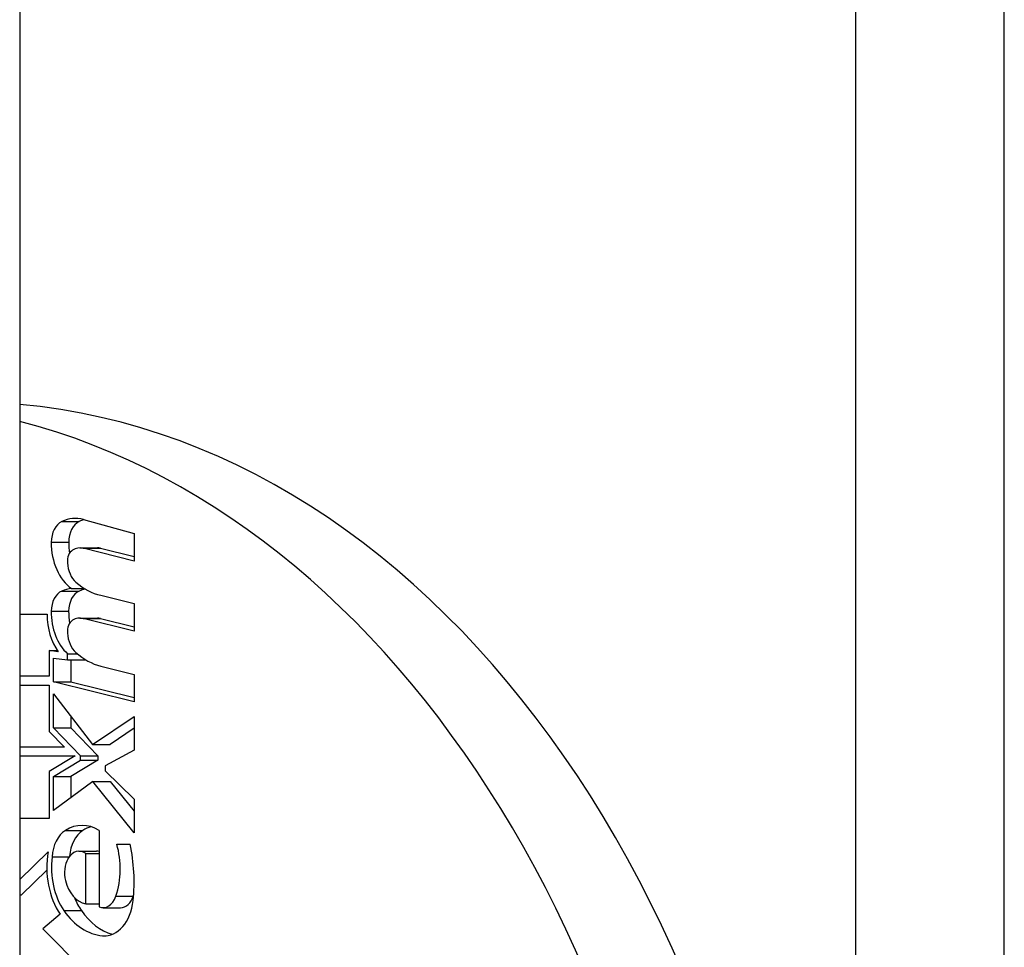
# Model space of a CAD drawing. Header units: inches. Extents: x 5.1 to 81, y 4.4 to 51.
# Tile 34 of 56: x 51.716 to 52.109, y 22.777 to 23.147. Entities that reach past the tile are written whole.
import ezdxf

# ---------------------------------------------------------------- set-up
doc = ezdxf.new("R2010")
doc.units = ezdxf.units.IN
doc.header["$MEASUREMENT"] = 0
doc.layers.add('Visible Edges(ANSI)', color=7, linetype='Continuous', lineweight=25)
doc.layers.add('Visible Tangent Edges(ANSI)', color=7, linetype='Continuous', lineweight=25)

msp = doc.modelspace()

# ---------------------------------------------------------------- linework, layer by layer
at = {"layer": 'Visible Edges(ANSI)'}
for p, q in [((51.71635, 35.37611), (51.71635, 19.66811)), ((51.74176, 22.9477), (51.76196, 22.94214)), ((51.76196, 22.94214), (51.76196, 22.93114)), ((51.74037, 22.93637), (51.74733, 22.93637)), ((51.76196, 22.93114), (51.74163, 22.93621)), ((51.74859, 22.93621), (51.76196, 22.93288)), ((51.73704, 22.92015), (51.74219, 22.92015)), ((51.7487, 22.91746), (51.76196, 22.91415)), ((51.76196, 22.91415), (51.76196, 22.90315)), ((51.71635, 22.9099), (51.72731, 22.9099)), ((51.74037, 22.90838), (51.74733, 22.90838)), ((51.76196, 22.90315), (51.74163, 22.90822)), ((51.74859, 22.90822), (51.76196, 22.90489)), ((51.73173, 22.89495), (51.72811, 22.8954)), ((51.72811, 22.8954), (51.72811, 22.88515)), ((51.72811, 22.8954), (51.73141, 22.8954)), ((51.73544, 22.8917), (51.73544, 22.89412)), ((51.73544, 22.89412), (51.73939, 22.89412)), ((51.72979, 22.88292), (51.72979, 22.8924)), ((51.72979, 22.8924), (51.73544, 22.8917)), ((51.73544, 22.8917), (51.7424, 22.8917)), ((51.73675, 22.8917), (51.73675, 22.88292)), ((51.7424, 22.89191), (51.7424, 22.8917)), ((51.7487, 22.88921), (51.76196, 22.8859)), ((51.76196, 22.8859), (51.76196, 22.8749)), ((51.72811, 22.88515), (51.71635, 22.88515)), ((51.71635, 22.88165), (51.72811, 22.88165)), ((51.72811, 22.88165), (51.72811, 22.86317)), ((51.76196, 22.8749), (51.72979, 22.88292)), ((51.72979, 22.88292), (51.73675, 22.88292)), ((51.73675, 22.88292), (51.76196, 22.87664)), ((51.72979, 22.86453), (51.72979, 22.87815)), ((51.72979, 22.87815), (51.74541, 22.8579)), ((51.73675, 22.86913), (51.73675, 22.86453)), ((51.74541, 22.8579), (51.76196, 22.86915)), ((51.76196, 22.86915), (51.76196, 22.85565)), ((51.72811, 22.86317), (51.73421, 22.8569)), ((51.74062, 22.8534), (51.72979, 22.86453)), ((51.72979, 22.86453), (51.73675, 22.86453)), ((51.73675, 22.86453), (51.74758, 22.8534)), ((51.76196, 22.86442), (51.75237, 22.8579)), ((51.73421, 22.8569), (51.71635, 22.8569)), ((51.74541, 22.8579), (51.75237, 22.8579)), ((51.76196, 22.85565), (51.75047, 22.8494)), ((51.71635, 22.8534), (51.73852, 22.8534)), ((51.73852, 22.8534), (51.72811, 22.84715)), ((51.72979, 22.84515), (51.74062, 22.85165)), ((51.74758, 22.85165), (51.73675, 22.84515)), ((51.74062, 22.85165), (51.74062, 22.8534)), ((51.74062, 22.8534), (51.74758, 22.8534)), ((51.74062, 22.85165), (51.74758, 22.85165)), ((51.74758, 22.8534), (51.74758, 22.85165)), ((51.72811, 22.84715), (51.72811, 22.8284)), ((51.75047, 22.8494), (51.75047, 22.8474)), ((51.75047, 22.8474), (51.76196, 22.83615)), ((51.72979, 22.83165), (51.72979, 22.84515)), ((51.72979, 22.84515), (51.73675, 22.84515)), ((51.74552, 22.84315), (51.72979, 22.83165)), ((51.73675, 22.84515), (51.73675, 22.83674)), ((51.76196, 22.82265), (51.74552, 22.84315)), ((51.74552, 22.84315), (51.75248, 22.84315)), ((51.75248, 22.84315), (51.76196, 22.83133)), ((51.76196, 22.83615), (51.76196, 22.82265)), ((51.72811, 22.8284), (51.71635, 22.8284)), ((51.748, 22.82365), (51.748, 22.79315)), ((51.71635, 22.80405), (51.72767, 22.81515)), ((51.74, 22.81537), (51.74696, 22.81537)), ((51.75507, 22.81815), (51.76037, 22.81815)), ((51.72926, 22.81315), (51.73611, 22.81315)), ((51.74269, 22.8144), (51.748, 22.8144)), ((51.74269, 22.7944), (51.74269, 22.8144)), ((51.72719, 22.80786), (51.71704, 22.7979)), ((51.71635, 22.7979), (51.71704, 22.7979)), ((51.74269, 22.7944), (51.748, 22.7944)), ((51.7496, 22.79282), (51.75656, 22.79282)), ((51.73244, 22.79018), (51.72563, 22.7844)), ((51.72563, 22.7844), (51.75159, 22.75822))]:
    msp.add_line(p, q, dxfattribs=at)
for centre, major_axis, start_param, end_param in [((51.6952, 22.52211), (0, -0.47244), 0.063357, 3.078236), ((51.65631, 22.52211), (0, 0.47244), 3.322306, 6.102472), ((51.73852, 22.92414), (0, 0.024), 6.091199, 6.605631), ((51.73511, 22.9386), (0, 0.00875), 0.322446, 1.56519), ((51.74207, 22.9386), (0, 0.00875), 0.322446, 1.56519), ((51.74548, 22.92414), (0, 0.024), 0.206245, 0.322446), ((51.74339, 22.93854), (0, 0.02046), 1.56519, 2.686948), ((51.75035, 22.93854), (0, -0.02046), 4.706783, 4.926216), ((51.74037, 22.92612), (0, 0.01025), 6.108516, 6.694188), ((51.73889, 22.93093), (0, -0.005), 3.552596, 4.818901), ((51.74733, 22.92612), (0, 0.01025), 6.108516, 6.283185), ((51.74276, 22.93152), (0, -0.0105), 4.818901, 5.717844), ((51.75307, 22.95571), (0, -0.03875), 5.734426, 6.123063), ((51.73489, 22.91107), (0, 0.00845), 0.29658, 1.56168), ((51.73811, 22.8962), (0, 0.024), 0.063127, 0.29658), ((51.74185, 22.91107), (0, 0.00845), 0.29658, 1.56168), ((51.74507, 22.8962), (0, 0.024), 0.148906, 0.29658), ((51.74145, 22.90948), (0, -0.02), 4.691362, 5.525449), ((51.74306, 22.91097), (0, 0.02), 1.56168, 2.572814), ((51.75002, 22.91097), (0, -0.02), 4.703272, 4.948142), ((51.73889, 22.90294), (0, -0.005), 3.552742, 4.817632), ((51.74037, 22.89813), (0, 0.01025), 6.108652, 6.694335), ((51.74733, 22.89813), (0, 0.01025), 6.108652, 6.283185), ((51.74276, 22.90352), (0, -0.0105), 4.817632, 5.717685), ((51.75346, 22.92737), (0, -0.03875), 5.717685, 6.108652), ((51.73818, 22.81206), (0, 0.01267), 0.416165, 1.484929), ((51.74128, 22.80216), (0, 0.0235), 5.867021, 6.69935), ((51.74514, 22.81206), (0, -0.01267), 3.557757, 4.613961), ((51.74824, 22.80216), (0, 0.0235), 0.210977, 0.416165), ((51.74662, 22.809), (0, -0.0275), 4.486876, 5.465997), ((51.74, 22.80741), (0, 0.00796), 5.784976, 7.176186), ((51.74696, 22.80741), (0, 0.00796), 6.098697, 6.283185), ((51.73837, 22.80834), (0, 0.02557), 4.270443, 5.106151), ((51.72622, 22.80308), (0, -0.05059), 1.4235, 1.873336), ((51.74662, 22.809), (0, 0.0249), 1.403394, 2.341681), ((51.74065, 22.80668), (0, -0.00912), 4.034593, 5.050628), ((51.7439, 22.8083), (0, -0.014), 5.050628, 6.160969), ((51.75358, 22.809), (0, -0.0249), 5.222957, 5.483273), ((51.7496, 22.80082), (0, -0.008), 5.995661, 7.412036), ((51.75011, 22.79806), (0, -0.01644), 6.223227, 7.706685), ((51.75656, 22.80082), (0, -0.008), 0, 1.128851), ((51.74533, 22.80834), (0, -0.02557), 1.128851, 1.145405), ((51.75082, 22.81477), (0, -0.03317), 5.483273, 6.223227), ((51.75778, 22.81477), (0, -0.03317), 5.483273, 6.087818)]:
    msp.add_ellipse(centre, major_axis=major_axis, ratio=0.707107, start_param=start_param, end_param=end_param, dxfattribs=at)
at = {"layer": 'Visible Tangent Edges(ANSI)'}
for p, q in [((52.0497, 35.43811), (52.0497, 19.60611)), ((52.1091, 19.60611), (52.1091, 35.43811)), ((51.73315, 22.9469), (51.74011, 22.9469)), ((51.72892, 22.93865), (51.73588, 22.93865)), ((51.74163, 22.93621), (51.74859, 22.93621)), ((51.73315, 22.91915), (51.74011, 22.91915)), ((51.72892, 22.91115), (51.73588, 22.91115)), ((51.74163, 22.90822), (51.74859, 22.90822)), ((51.73456, 22.82365), (51.74152, 22.82365)), ((51.75471, 22.7974), (51.76167, 22.7974)), ((51.73399, 22.79165), (51.74095, 22.79165)), ((51.74941, 22.78165), (51.7508, 22.78165))]:
    msp.add_line(p, q, dxfattribs=at)

doc.saveas('drawing.dxf')
